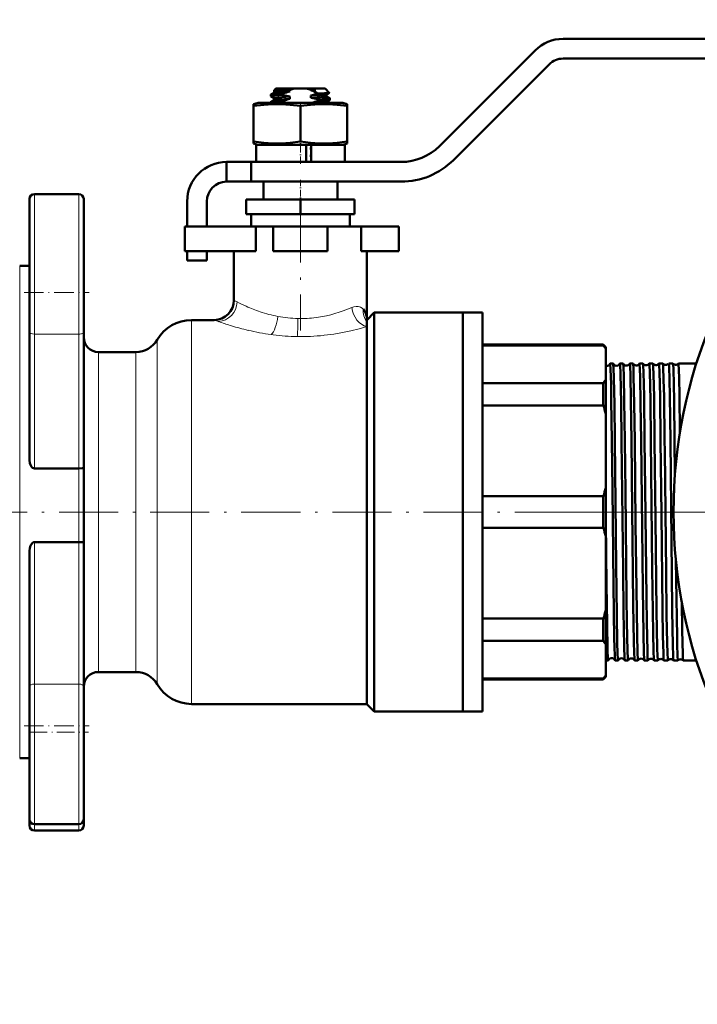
# Model space of a CAD drawing. Extents: x -1595 to 1972, y -1605 to 604.
# Tile 49 of 53: x 1609 to 1747, y -233 to -33. Entities that reach past the tile are written whole.
import ezdxf

# ---------------------------------------------------------------- set-up
doc = ezdxf.new("R2010")
doc.units = 0
doc.linetypes.add('DASHDOT', pattern=[18.5, 12, -3, 0.5, -3])

msp = doc.modelspace()

# ---------------------------------------------------------------- linework, layer by layer
at = {"color": 7, "lineweight": 50}
for p, q in [((1799.59, -36.58), (1719.26, -36.58)), ((1713.6, -38.92), (1694.17, -58.36)), ((1696.99, -61.19), (1716.43, -41.75)), ((1719.26, -40.58), (1799.59, -40.58)), ((1659.94, -48.18), (1659.94, -47.91)), ((1659.96, -47.9), (1660.66, -47.49)), ((1660.94, -46.68), (1660.58, -47.04)), ((1660.64, -47.09), (1660.59, -47.06)), ((1660.64, -47.08), (1660.64, -47.51)), ((1664.73, -46.68), (1660.94, -46.68)), ((1663.81, -46.98), (1661.15, -46.98)), ((1662.41, -47.69), (1662.41, -47.95)), ((1663.81, -46.98), (1663.81, -47.23)), ((1664.73, -46.68), (1667.16, -46.68)), ((1670.94, -46.68), (1667.16, -46.68)), ((1668.08, -47.04), (1668.08, -46.98)), ((1669.1, -46.98), (1668.08, -46.98)), ((1669.1, -46.98), (1668.08, -47.04)), ((1668.08, -47.04), (1668.33, -47.09)), ((1670.94, -46.68), (1671.79, -47.52)), ((1671.23, -47.86), (1671.78, -47.53)), ((1671.24, -47.84), (1671.24, -48.26)), ((1657.34, -49.58), (1656.44, -49.82)), ((1656.44, -50.21), (1656.44, -49.82)), ((1665.94, -49.58), (1657.34, -49.58)), ((1659.94, -49.58), (1659.94, -49.41)), ((1660.64, -48.59), (1659.96, -48.2)), ((1659.96, -49.4), (1660.66, -48.99)), ((1660.64, -48.58), (1660.64, -49.01)), ((1662.41, -49.19), (1662.41, -49.45)), ((1663.81, -48.31), (1663.81, -48.73)), ((1674.54, -49.58), (1665.94, -49.58)), ((1668.08, -48.54), (1668.08, -48.11)), ((1669.48, -49.16), (1669.48, -48.89)), ((1671.23, -49.35), (1671.93, -48.95)), ((1671.93, -48.65), (1671.24, -48.25)), ((1671.24, -49.34), (1671.24, -49.58)), ((1671.94, -48.93), (1671.94, -48.66)), ((1675.44, -49.82), (1674.54, -49.58)), ((1675.44, -49.82), (1675.44, -50.21)), ((1656.44, -50.21), (1656.44, -57.44)), ((1665.94, -50.21), (1665.94, -57.44)), ((1675.44, -50.21), (1675.44, -57.44)), ((1656.44, -57.44), (1656.44, -57.84)), ((1656.44, -57.84), (1657.34, -58.08)), ((1674.54, -58.08), (1675.44, -57.84)), ((1675.44, -57.84), (1675.44, -57.44)), ((1665.94, -58.08), (1656.94, -58.08)), ((1656.94, -58.08), (1656.94, -61.58)), ((1665.94, -58.08), (1657.34, -58.08)), ((1667.14, -58.08), (1665.94, -58.08)), ((1674.54, -58.08), (1665.94, -58.08)), ((1667.14, -58.08), (1667.14, -61.58)), ((1668.14, -58.59), (1668.08, -58.61)), ((1668.08, -59.04), (1668.08, -58.61)), ((1668.08, -58.61), (1668.14, -58.61)), ((1668.14, -59.03), (1668.08, -59.04)), ((1668.08, -59.04), (1668.14, -59.05)), ((1674.94, -58.08), (1668.14, -58.08)), ((1668.14, -61.58), (1668.14, -58.08)), ((1674.94, -58.08), (1674.94, -61.58)), ((1650.94, -61.58), (1655.94, -61.58)), ((1650.94, -65.58), (1650.94, -61.58)), ((1686.39, -61.58), (1655.94, -61.58)), ((1655.94, -65.58), (1655.94, -61.58)), ((1665.94, -61.58), (1656.94, -61.58)), ((1667.14, -61.58), (1665.94, -61.58)), ((1668.14, -60.09), (1668.08, -60.11)), ((1668.08, -60.54), (1668.08, -60.11)), ((1668.08, -60.11), (1668.14, -60.11)), ((1668.14, -60.53), (1668.08, -60.54)), ((1668.08, -60.54), (1668.14, -60.55)), ((1674.94, -61.58), (1668.14, -61.58)), ((1650.94, -65.58), (1655.94, -65.58)), ((1655.94, -65.58), (1686.39, -65.58)), ((1658.44, -65.58), (1658.44, -69.18)), ((1673.44, -65.58), (1673.44, -69.18)), ((1610.94, -69.1), (1610.94, -88.1)), ((1620.94, -68.1), (1611.94, -68.1)), ((1621.94, -96.13), (1621.94, -69.1)), ((1642.94, -69.58), (1642.94, -74.68)), ((1646.94, -74.68), (1646.94, -69.58)), ((1665.94, -69.18), (1654.94, -69.18)), ((1654.94, -72.18), (1654.94, -69.18)), ((1676.94, -69.18), (1665.94, -69.18)), ((1665.94, -72.18), (1665.94, -69.18)), ((1676.94, -72.18), (1676.94, -69.18)), ((1665.94, -72.18), (1654.94, -72.18)), ((1655.94, -72.18), (1655.94, -74.68)), ((1676.94, -72.18), (1665.94, -72.18)), ((1675.94, -74.68), (1675.94, -72.18)), ((1642.44, -74.68), (1656.87, -74.68)), ((1642.44, -79.68), (1642.44, -74.68)), ((1655.94, -74.68), (1665.94, -74.68)), ((1660.44, -74.68), (1656.87, -74.68)), ((1656.87, -79.68), (1656.87, -74.68)), ((1660.44, -74.68), (1671.44, -74.68)), ((1660.44, -79.68), (1660.44, -74.68)), ((1665.94, -74.68), (1675.94, -74.68)), ((1678.27, -74.68), (1671.44, -74.68)), ((1671.44, -79.68), (1671.44, -74.68)), ((1678.27, -79.68), (1678.27, -74.68)), ((1678.27, -74.68), (1685.94, -74.68)), ((1685.94, -79.68), (1685.94, -74.68)), ((1642.44, -79.68), (1656.87, -79.68)), ((1642.94, -79.68), (1642.94, -81.58)), ((1646.94, -81.58), (1646.94, -79.68)), ((1652.44, -79.68), (1652.44, -89.68)), ((1660.44, -79.68), (1671.44, -79.68)), ((1678.27, -79.68), (1685.94, -79.68)), ((1679.44, -79.68), (1679.44, -93.68)), ((1642.94, -81.58), (1646.94, -81.58)), ((1610.94, -82.68), (1608.94, -82.68)), ((1610.94, -88.1), (1610.94, -96.13)), ((1648.44, -93.68), (1643.8, -93.68)), ((1680.94, -92.18), (1679.44, -93.68)), ((1679.44, -93.68), (1679.44, -94.05)), ((1698.94, -92.18), (1680.94, -92.18)), ((1680.94, -92.18), (1680.94, -132.68)), ((1698.94, -132.68), (1698.94, -92.18)), ((1702.94, -92.18), (1698.94, -92.18)), ((1698.94, -92.18), (1698.94, -132.68)), ((1702.94, -92.18), (1702.94, -132.68)), ((1679.44, -94.05), (1679.44, -95.01)), ((1679.44, -95.01), (1679.44, -171.68)), ((1610.94, -122.18), (1610.94, -96.13)), ((1621.94, -96.13), (1621.94, -123.7)), ((1702.94, -98.68), (1727.44, -98.68)), ((1727.44, -98.83), (1702.94, -98.83)), ((1727.44, -98.68), (1727.44, -98.83)), ((1727.94, -99.18), (1727.44, -98.68)), ((1727.94, -99.54), (1727.94, -99.18)), ((1727.94, -105.76), (1727.94, -99.54)), ((1632.54, -100.18), (1624.94, -100.18)), ((1729.43, -102.53), (1728.83, -102.53)), ((1731.45, -102.53), (1730.82, -102.53)), ((1733.47, -102.53), (1732.8, -102.53)), ((1735.49, -102.53), (1734.78, -102.53)), ((1735.49, -102.53), (1735.49, -102.53)), ((1736.76, -102.53), (1736.76, -102.53)), ((1737.51, -102.53), (1736.76, -102.53)), ((1737.52, -102.53), (1737.51, -102.53)), ((1738.74, -102.53), (1738.73, -102.53)), ((1739.54, -102.53), (1738.74, -102.53)), ((1739.54, -102.53), (1739.54, -102.53)), ((1740.71, -102.53), (1740.71, -102.53)), ((1741.57, -102.53), (1740.71, -102.53)), ((1741.57, -102.53), (1741.57, -102.53)), ((1742.68, -102.53), (1742.68, -102.53)), ((1746.35, -102.53), (1742.68, -102.53)), ((1727.94, -112.74), (1727.94, -105.76)), ((1702.94, -106.48), (1727.44, -106.48)), ((1727.44, -106.48), (1727.44, -111.02)), ((1727.44, -111.02), (1702.94, -111.02)), ((1727.94, -127.75), (1727.94, -112.74)), ((1741.99, -124.99), (1741.91, -118.23)), ((1620.94, -123.84), (1611.94, -123.84)), ((1621.94, -138.95), (1621.94, -123.7)), ((1727.94, -132.68), (1727.94, -127.75)), ((1702.94, -129.47), (1727.44, -129.47)), ((1727.44, -129.47), (1727.44, -132.68)), ((1680.94, -132.68), (1680.94, -173.18)), ((1698.94, -173.18), (1698.94, -132.68)), ((1698.94, -132.68), (1698.94, -173.18)), ((1702.94, -132.68), (1702.94, -173.18)), ((1727.44, -132.68), (1727.44, -135.89)), ((1727.94, -137.61), (1727.94, -132.68)), ((1727.44, -135.89), (1702.94, -135.89)), ((1727.94, -152.62), (1727.94, -137.61)), ((1620.94, -138.79), (1611.94, -138.79)), ((1621.94, -138.95), (1621.94, -168.07)), ((1610.94, -168.07), (1610.94, -140.6)), ((1727.94, -159.6), (1727.94, -152.62)), ((1702.94, -154.34), (1727.44, -154.34)), ((1727.44, -154.34), (1727.44, -158.88)), ((1727.44, -158.88), (1702.94, -158.88)), ((1727.94, -165.81), (1727.94, -159.6)), ((1728.43, -162.83), (1727.94, -162.83)), ((1730.44, -162.83), (1729.82, -162.83)), ((1732.46, -162.83), (1731.81, -162.83)), ((1734.48, -162.83), (1733.79, -162.83)), ((1734.48, -162.82), (1734.48, -162.83)), ((1735.77, -162.83), (1735.77, -162.82)), ((1736.5, -162.83), (1735.77, -162.83)), ((1736.5, -162.83), (1736.5, -162.83)), ((1737.75, -162.83), (1737.75, -162.83)), ((1738.52, -162.83), (1737.75, -162.83)), ((1738.53, -162.83), (1738.52, -162.83)), ((1739.73, -162.83), (1739.72, -162.83)), ((1740.55, -162.83), (1739.73, -162.83)), ((1740.55, -162.83), (1740.55, -162.83)), ((1741.7, -162.83), (1741.69, -162.83)), ((1742.58, -162.83), (1741.7, -162.83)), ((1742.59, -162.83), (1742.58, -162.83)), ((1743.67, -162.83), (1743.66, -162.83)), ((1746.35, -162.83), (1743.67, -162.83)), ((1624.94, -165.18), (1632.54, -165.18)), ((1727.94, -166.18), (1727.94, -165.81)), ((1702.94, -166.53), (1727.44, -166.53)), ((1702.94, -166.68), (1727.44, -166.68)), ((1727.94, -166.18), (1727.44, -166.68)), ((1727.44, -166.53), (1727.44, -166.68)), ((1610.94, -168.07), (1610.94, -176.1)), ((1621.94, -195.1), (1621.94, -168.07)), ((1643.8, -171.68), (1679.44, -171.68)), ((1679.44, -171.68), (1680.94, -173.18)), ((1680.94, -173.18), (1698.94, -173.18)), ((1702.94, -173.18), (1698.94, -173.18)), ((1610.94, -176.1), (1610.94, -195.1)), ((1608.94, -182.68), (1610.94, -182.68)), ((1610.94, -195.1), (1610.94, -196.39)), ((1621.94, -196.39), (1621.94, -195.1)), ((1611.94, -196.1), (1620.94, -196.1)), ((1611.94, -197.39), (1620.94, -197.39))]:
    msp.add_line(p, q, dxfattribs=at)
at = {"color": 7, "linetype": 'DASHDOT', "lineweight": 18, "ltscale": 0.019064}
msp.add_line((1665.94, -49.52), (1665.94, -50.28), dxfattribs=at)
at = {"color": 7, "linetype": 'DASHDOT', "lineweight": 18, "ltscale": 0.124063}
msp.add_line((1665.94, -61.99), (1665.94, -57.03), dxfattribs=at)
at = {"color": 7, "linetype": 'DASHDOT', "lineweight": 18, "ltscale": 0.108015}
msp.add_line((1665.94, -65.22), (1665.94, -69.54), dxfattribs=at)
at = {"color": 7, "lineweight": 18}
for p, q in [((1611.94, -88.1), (1611.94, -68.1)), ((1620.94, -68.1), (1620.94, -96.56)), ((1608.94, -132.68), (1608.94, -82.68)), ((1611.94, -96.56), (1611.94, -88.1)), ((1654.93, -90.89), (1654.94, -90.89)), ((1678.69, -91.47), (1678.72, -91.49)), ((1643.8, -132.68), (1643.8, -93.68)), ((1649.28, -93.98), (1648.44, -93.68)), ((1649.37, -94.02), (1649.28, -93.98)), ((1661.36, -92.95), (1661.37, -92.96)), ((1669.58, -93.12), (1669.61, -93.12)), ((1651.95, -94.86), (1651.66, -94.77)), ((1620.94, -96.56), (1611.94, -96.56)), ((1611.94, -96.56), (1611.94, -123.84)), ((1620.94, -123.84), (1620.94, -96.56)), ((1636.87, -132.68), (1636.87, -97.68)), ((1660.44, -96.71), (1660.01, -96.65)), ((1670.73, -96.79), (1670.65, -96.8)), ((1624.94, -132.68), (1624.94, -100.18)), ((1632.54, -100.18), (1632.54, -132.68)), ((1620.94, -123.84), (1620.94, -138.79)), ((1608.94, -182.68), (1608.94, -132.68)), ((1624.94, -165.18), (1624.94, -132.68)), ((1632.54, -132.68), (1632.54, -165.18)), ((1636.87, -167.68), (1636.87, -132.68)), ((1643.8, -171.68), (1643.8, -132.68)), ((1611.94, -138.79), (1611.94, -167.65)), ((1620.94, -167.65), (1620.94, -138.79)), ((1620.94, -167.65), (1611.94, -167.65)), ((1611.94, -176.1), (1611.94, -167.65)), ((1620.94, -167.65), (1620.94, -196.1)), ((1611.94, -196.1), (1611.94, -176.1)), ((1611.94, -197.39), (1611.94, -196.1)), ((1620.94, -196.1), (1620.94, -197.39))]:
    msp.add_line(p, q, dxfattribs=at)
at = {"color": 7, "linetype": 'DASHDOT', "lineweight": 18}
for p, q in [((1665.94, -70.03), (1665.94, -95.83)), ((1739.94, -132.68), (1595.94, -132.68)), ((1971.69, -132.68), (1711.69, -132.68)), ((1780.07, -132.68), (1737.5, -132.68))]:
    msp.add_line(p, q, dxfattribs=at)
at = {"color": 7, "linetype": 'DASHDOT', "lineweight": 18, "ltscale": 0.329999}
for p, q in [((1609.84, -88.1), (1623.04, -88.1)), ((1609.84, -176.1), (1623.04, -176.1))]:
    msp.add_line(p, q, dxfattribs=at)
at = {"color": 7, "linetype": 'DASHDOT', "lineweight": 18, "ltscale": 0.038425}
msp.add_line((1730.58, -132.68), (1729.04, -132.68), dxfattribs=at)
at = {"color": 7, "linetype": 'DASHDOT', "lineweight": 18, "ltscale": 0.039322}
msp.add_line((1732.6, -132.68), (1731.02, -132.68), dxfattribs=at)
at = {"color": 7, "linetype": 'DASHDOT', "lineweight": 18, "ltscale": 0.040366}
msp.add_line((1734.62, -132.68), (1733, -132.68), dxfattribs=at)
at = {"color": 7, "linetype": 'DASHDOT', "lineweight": 18, "ltscale": 0.041531}
msp.add_line((1736.64, -132.68), (1734.98, -132.68), dxfattribs=at)
at = {"color": 7, "linetype": 'DASHDOT', "lineweight": 18, "ltscale": 0.042877}
msp.add_line((1738.67, -132.68), (1736.96, -132.68), dxfattribs=at)
at = {"color": 7, "linetype": 'DASHDOT', "lineweight": 18, "ltscale": 0.044397}
msp.add_line((1740.7, -132.68), (1738.93, -132.68), dxfattribs=at)
at = {"color": 7, "linetype": 'DASHDOT', "lineweight": 18, "ltscale": 0.300015}
msp.add_line((1610.94, -177.39), (1622.94, -177.39), dxfattribs=at)
at = {"color": 7, "lineweight": 50}
for points in [[(1662.41, -47.95), (1660.7, -48.06), (1660.17, -48.11), (1659.97, -48.16), (1659.95, -48.17), (1659.95, -48.17), (1659.94, -48.18)], [(1659.96, -47.9), (1659.99, -47.89), (1660.12, -47.86), (1660.96, -47.77), (1662.41, -47.69)], [(1661.15, -46.98), (1660.66, -47.02), (1660.59, -47.04), (1660.58, -47.04), (1660.58, -47.04)], [(1660.65, -47.09), (1660.65, -47.08), (1660.66, -47.08), (1660.67, -47.07), (1660.71, -47.05), (1661.15, -46.98)], [(1663.81, -47.23), (1662, -47.34), (1661.31, -47.39), (1660.77, -47.46), (1660.69, -47.48), (1660.66, -47.49)], [(1668.08, -48.11), (1669.89, -48.02), (1670.88, -47.93), (1671.15, -47.88), (1671.23, -47.86)], [(1671.78, -47.53), (1671.75, -47.54), (1671.64, -47.56), (1670.85, -47.61), (1669.45, -47.67)], [(1665.94, -50.21), (1663.87, -49.95), (1662.06, -49.84), (1660.33, -49.84), (1658.52, -49.95), (1656.44, -50.21)], [(1659.96, -49.4), (1659.99, -49.39), (1660.12, -49.36), (1660.96, -49.27), (1662.41, -49.19)], [(1662.41, -49.45), (1660.98, -49.54), (1660.45, -49.58)], [(1660.64, -48.58), (1660.65, -48.58), (1660.65, -48.57), (1660.67, -48.56), (1660.88, -48.52), (1661.37, -48.47), (1663.81, -48.31)], [(1663.81, -48.73), (1661.65, -48.86), (1661.06, -48.91), (1660.72, -48.97), (1660.66, -48.99)], [(1675.44, -50.21), (1673.37, -49.95), (1671.56, -49.84), (1669.83, -49.84), (1668.02, -49.95), (1665.94, -50.21)], [(1671.24, -48.26), (1671.24, -48.26), (1671.24, -48.27), (1671.24, -48.27), (1671.22, -48.28), (1671.01, -48.32), (1670.6, -48.37), (1669.36, -48.46), (1668.08, -48.54)], [(1668.7, -49.58), (1670.4, -49.47), (1671.06, -49.4), (1671.19, -49.37), (1671.23, -49.35)], [(1669.48, -48.89), (1671.19, -48.78), (1671.72, -48.73), (1671.92, -48.68), (1671.94, -48.67), (1671.94, -48.67), (1671.94, -48.67), (1671.94, -48.66)], [(1671.93, -48.95), (1671.89, -48.96), (1671.76, -48.99), (1670.92, -49.07), (1669.48, -49.16)], [(1665.94, -57.44), (1663.87, -57.71), (1662.06, -57.82), (1660.33, -57.82), (1658.52, -57.71), (1656.44, -57.44)], [(1675.44, -57.44), (1673.37, -57.71), (1671.56, -57.82), (1669.83, -57.82), (1668.02, -57.71), (1665.94, -57.44)], [(1678.72, -91.49), (1679.02, -91.88), (1679.23, -92.34), (1679.37, -92.85), (1679.43, -93.25), (1679.44, -93.68)], [(1729.17, -118.23), (1729.06, -109.98), (1729, -106.7), (1728.92, -103.65), (1728.86, -102.66), (1728.84, -102.54), (1728.83, -102.53), (1728.83, -102.53), (1728.83, -102.53), (1728.83, -102.53)], [(1729.78, -118.23), (1729.68, -110.75), (1729.58, -105.47), (1729.51, -103.37), (1729.47, -102.78), (1729.45, -102.58), (1729.44, -102.54)], [(1731.15, -118.23), (1731.05, -110.54), (1730.93, -104.54), (1730.85, -102.76), (1730.83, -102.56), (1730.82, -102.54), (1730.82, -102.53), (1730.82, -102.53), (1730.82, -102.53)], [(1731.79, -118.23), (1731.68, -110.08), (1731.58, -105.01), (1731.52, -103.28), (1731.47, -102.58), (1731.46, -102.54)], [(1733.14, -118.23), (1733.03, -109.96), (1732.93, -104.9), (1732.86, -103.04), (1732.82, -102.59), (1732.81, -102.55), (1732.81, -102.54), (1732.8, -102.53), (1732.8, -102.53), (1732.8, -102.53)], [(1733.81, -118.23), (1733.71, -110.7), (1733.6, -105.16), (1733.55, -103.44), (1733.5, -102.67), (1733.48, -102.56), (1733.47, -102.54)], [(1735.12, -118.23), (1735.02, -110.57), (1734.92, -105.32), (1734.87, -103.61), (1734.81, -102.65), (1734.79, -102.54), (1734.79, -102.53), (1734.78, -102.53), (1734.78, -102.53), (1734.78, -102.53)], [(1735.83, -118.23), (1735.71, -109.18), (1735.6, -104.26), (1735.54, -102.93), (1735.51, -102.6), (1735.5, -102.55), (1735.49, -102.53)], [(1737.1, -118.23), (1736.99, -109.94), (1736.87, -104.23), (1736.81, -102.91), (1736.78, -102.57), (1736.77, -102.54), (1736.77, -102.53), (1736.76, -102.53), (1736.76, -102.53), (1736.76, -102.53)], [(1737.86, -118.23), (1737.73, -109.36), (1737.63, -104.66), (1737.58, -103.24), (1737.54, -102.63), (1737.52, -102.55), (1737.52, -102.53)], [(1739.07, -118.23), (1738.95, -109.25), (1738.84, -104.18), (1738.79, -102.87), (1738.75, -102.57), (1738.75, -102.54), (1738.74, -102.53), (1738.74, -102.53), (1738.74, -102.53), (1738.74, -102.53)], [(1739.88, -118.23), (1739.76, -109.22), (1739.69, -105.82), (1739.61, -103.21), (1739.56, -102.63), (1739.55, -102.55), (1739.54, -102.54), (1739.54, -102.53)], [(1741.05, -118.23), (1740.92, -109.15), (1740.86, -105.74), (1740.78, -103.18), (1740.73, -102.6), (1740.72, -102.54), (1740.72, -102.53), (1740.71, -102.53), (1740.71, -102.53)], [(1741.91, -118.23), (1741.8, -110.04), (1741.74, -106.78), (1741.66, -103.69), (1741.6, -102.68), (1741.58, -102.56), (1741.57, -102.54), (1741.57, -102.53)], [(1743, -116.58), (1742.89, -108.73), (1742.83, -105.74), (1742.76, -103.56), (1742.73, -102.9), (1742.7, -102.57), (1742.69, -102.54), (1742.69, -102.53), (1742.69, -102.53), (1742.68, -102.53), (1742.68, -102.53)], [(1729.81, -162.82), (1729.8, -162.72), (1729.76, -162.2), (1729.68, -159.86), (1729.65, -158.57), (1729.49, -147.4), (1729.28, -128.04), (1729.17, -118.23)], [(1730.44, -162.83), (1730.44, -162.83), (1730.44, -162.83), (1730.43, -162.82), (1730.43, -162.81), (1730.41, -162.65), (1730.34, -161.26), (1730.28, -159.29), (1730.18, -153.6), (1730.06, -143.57), (1729.78, -118.23)], [(1731.8, -162.82), (1731.79, -162.75), (1731.76, -162.42), (1731.67, -159.92), (1731.54, -152.88), (1731.44, -144.6), (1731.15, -118.23)], [(1732.46, -162.83), (1732.46, -162.83), (1732.45, -162.83), (1732.45, -162.82), (1732.45, -162.81), (1732.44, -162.78), (1732.4, -162.36), (1732.34, -160.95), (1732.22, -155.06), (1732.15, -150.16), (1731.91, -128.53), (1731.79, -118.23)], [(1733.78, -162.82), (1733.78, -162.81), (1733.77, -162.78), (1733.75, -162.53), (1733.69, -161.31), (1733.63, -159.12), (1733.51, -151.49), (1733.29, -132.11), (1733.14, -118.23)], [(1734.48, -162.83), (1734.48, -162.83), (1734.47, -162.83), (1734.47, -162.82), (1734.47, -162.81), (1734.44, -162.65), (1734.37, -161.26), (1734.28, -157.53), (1734.15, -148.29), (1734, -135.21), (1733.81, -118.23)], [(1735.77, -162.82), (1735.76, -162.82), (1735.76, -162.79), (1735.73, -162.61), (1735.67, -161.25), (1735.58, -157.5), (1735.45, -148.24), (1735.31, -136.01), (1735.12, -118.23)], [(1736.5, -162.83), (1736.5, -162.83), (1736.49, -162.83), (1736.49, -162.82), (1736.49, -162.81), (1736.48, -162.78), (1736.44, -162.36), (1736.38, -160.95), (1736.26, -155.06), (1736.19, -150.16), (1735.94, -127.79), (1735.83, -118.23)], [(1737.75, -162.83), (1737.74, -162.81), (1737.73, -162.77), (1737.7, -162.43), (1737.64, -161.1), (1737.56, -157.22), (1737.38, -144.23), (1737.1, -118.23)], [(1738.52, -162.83), (1738.52, -162.83), (1738.52, -162.83), (1738.52, -162.83), (1738.51, -162.82), (1738.51, -162.8), (1738.48, -162.53), (1738.45, -162.02), (1738.39, -160.27), (1738.25, -152.78), (1738.03, -134.23), (1737.86, -118.23)], [(1739.72, -162.83), (1739.72, -162.82), (1739.71, -162.8), (1739.69, -162.64), (1739.63, -161.41), (1739.54, -157.82), (1739.46, -152.46), (1739.24, -133.15), (1739.07, -118.23)], [(1740.55, -162.83), (1740.55, -162.83), (1740.55, -162.83), (1740.54, -162.82), (1740.54, -162.81), (1740.52, -162.65), (1740.45, -161.26), (1740.39, -159.29), (1740.29, -153.6), (1740.18, -144.91), (1739.91, -120.25), (1739.88, -118.23)], [(1741.69, -162.83), (1741.69, -162.82), (1741.68, -162.77), (1741.65, -162.44), (1741.62, -161.83), (1741.56, -159.83), (1741.43, -152.7), (1741.34, -145.19), (1741.05, -118.23)], [(1611.94, -123.84), (1611.73, -123.8), (1611.54, -123.69), (1611.39, -123.55), (1611.26, -123.38), (1611.11, -123.09), (1611.02, -122.79), (1610.94, -122.18)], [(1621.94, -123.7), (1621.94, -123.71), (1621.94, -123.72), (1621.92, -123.73), (1621.85, -123.76), (1621.62, -123.8), (1620.94, -123.84)], [(1728.43, -162.83), (1728.42, -162.83), (1728.42, -162.83), (1728.42, -162.83), (1728.42, -162.82), (1728.41, -162.79), (1728.38, -162.51), (1728.3, -160.62), (1728.2, -155.39), (1728.09, -147.4), (1727.94, -134.69)], [(1610.94, -140.6), (1610.99, -140.05), (1611.15, -139.51), (1611.38, -139.12), (1611.53, -138.95), (1611.73, -138.83), (1611.94, -138.79)], [(1620.94, -138.79), (1621.61, -138.83), (1621.84, -138.88), (1621.91, -138.91), (1621.93, -138.92), (1621.94, -138.94), (1621.94, -138.95)], [(1742.58, -162.83), (1742.58, -162.83), (1742.58, -162.83), (1742.57, -162.82), (1742.56, -162.74), (1742.51, -162), (1742.43, -159.43), (1742.4, -158.04), (1742.23, -146.36), (1742.18, -142.54)], [(1743.66, -162.83), (1743.66, -162.82), (1743.66, -162.81), (1743.64, -162.75), (1743.6, -162.22), (1743.58, -161.57), (1743.46, -156.73), (1743.38, -150.96)]]:
    msp.add_lwpolyline(points, dxfattribs=at)
at = {"color": 7, "lineweight": 18}
for points in [[(1676.36, -91.15), (1676.81, -91), (1677.24, -90.93), (1677.64, -90.94), (1677.92, -91), (1678.17, -91.1), (1678.45, -91.26), (1678.69, -91.47)], [(1679.44, -95.01), (1677.88, -95.45), (1676.18, -95.87), (1674.49, -96.22), (1672.74, -96.53), (1670.73, -96.79)]]:
    msp.add_lwpolyline(points, dxfattribs=at)
at = {"color": 7, "lineweight": 50}
msp.add_circle((1841.69, -132.68), 100, dxfattribs=at)
for centre, radius, start, end in [((1719.26, -44.58), 8, 90, 135), ((1719.26, -44.58), 4, 90, 135), ((1659.96, -47.92), 0.0203, 109.9063, 167.2623), ((1660.59, -47.05), 0.00746, 137.0131, 258.8467), ((1668.42, -63.68), 17.08, 105.6584, 110.5823), ((1666.44, -35.04), 13.53, 252.6988, 258.7974), ((1666.33, -53.16), 6.68, 103.8972, 112.2168), ((1665.55, -53.16), 6.68, 67.7832, 76.1028), ((1663.8, -32.59), 16.1, 285.4046, 290.5381), ((1659.92, 16.54), 64.18, 277.5336, 278.223), ((1663.82, -57.16), 11.03, 59.3221, 65.8829), ((1671.78, -47.53), 0.00656, 271.1593, 39.6335), ((1659.97, -48.17), 0.0248, 192.3602, 250.3641), ((1659.96, -49.42), 0.0203, 109.9063, 167.2623), ((1668.42, -65.18), 17.08, 105.6584, 110.5823), ((1667.06, -34.34), 15.81, 252.9195, 254.5489), ((1665.63, -61.23), 12.93, 72.6833, 79.0623), ((1663.7, -33.77), 16.43, 285.8665, 290.5815), ((1671.92, -48.67), 0.0203, 12.7377, 70.0937), ((1671.92, -48.92), 0.0248, 289.6359, 347.6398), ((1686.39, -50.58), 11, 270, 315), ((1650.94, -69.58), 8, 90, 180), ((1686.39, -50.58), 15, 270, 315), ((1650.94, -69.58), 4, 90, 180), ((1611.94, -69.1), 1, 90, 180), ((1620.94, -69.1), 1, 0, 90), ((1648.44, -89.68), 4, 270, 360), ((1643.8, -101.68), 8, 90, 150), ((1624.94, -97.18), 3, 180, 270), ((1632.54, -95.18), 5, 270, 330), ((1719.76, -104.76), 9.71, 32.4772, 37.6198), ((1728.12, -102.28), 0.747, 256.0014, 266.7107), ((1728.13, -102.28), 0.742, 266.5625, 339.3988), ((1728.84, -102.54), 0.0165, 117.6452, 173.7408), ((1729.43, -102.54), 0.013, 10.0391, 67.161), ((1730.12, -102.25), 0.742, 203.2577, 266.8341), ((1730.13, -102.25), 0.743, 266.5951, 336.7309), ((1730.82, -102.54), 0.0127, 112.7397, 170.154), ((1731.45, -102.54), 0.0106, 13.8716, 71.3965), ((1732.12, -102.21), 0.743, 206.0675, 266.8017), ((1732.13, -102.21), 0.743, 266.6177, 333.9285), ((1732.8, -102.54), 0.0102, 108.4854, 166.2273), ((1733.46, -102.54), 0.00882, 18.032, 74.9287), ((1734.12, -102.18), 0.743, 208.9859, 266.785), ((1734.12, -102.17), 0.744, 266.6422, 331.0086), ((1734.78, -102.54), 0.0085, 105.005, 162.0686), ((1736.12, -102.14), 0.744, 212.0215, 266.7687), ((1736.12, -102.14), 0.744, 266.6533, 327.981), ((1738.12, -102.1), 0.744, 215.1709, 266.7574), ((1738.12, -102.1), 0.745, 266.6688, 324.8269), ((1740.12, -102.07), 0.745, 218.471, 266.7494), ((1740.12, -102.07), 0.745, 266.6826, 321.5263), ((1742.12, -102.03), 0.745, 221.9387, 266.7338), ((1742.12, -102.03), 0.745, 266.6836, 318.0709), ((1719.76, -100.55), 9.71, 322.3802, 327.5228), ((1694.04, -121.65), 35.06, 14.7323, 17.6624), ((1694.04, -118.83), 35.06, 342.3376, 345.2677), ((1694.04, -146.53), 35.06, 14.7323, 17.6624), ((1694.04, -143.71), 35.06, 342.3376, 345.2677), ((1719.76, -164.81), 9.71, 32.4772, 37.6198), ((1729.12, -163.1), 0.742, 89.0611, 158.0721), ((1728.42, -162.82), 0.0148, 295.1412, 351.8651), ((1729.13, -163.1), 0.742, 21.8913, 89.3357), ((1729.83, -162.82), 0.0144, 188.0011, 244.8198), ((1730.44, -162.82), 0.0119, 291.0138, 348.3596), ((1731.12, -163.13), 0.743, 89.0868, 155.3262), ((1731.13, -163.13), 0.742, 24.6329, 89.3059), ((1731.81, -162.82), 0.0113, 191.7846, 249.4823), ((1733.12, -163.17), 0.743, 89.1094, 152.4861), ((1732.45, -162.82), 0.00951, 286.6083, 343.7304), ((1733.13, -163.17), 0.743, 27.4945, 89.2775), ((1733.79, -162.82), 0.00926, 195.8285, 253.415), ((1735.12, -163.2), 0.744, 89.1359, 149.5019), ((1735.13, -163.2), 0.744, 30.4735, 89.2647), ((1737.12, -163.24), 0.744, 89.1425, 146.4139), ((1737.12, -163.24), 0.744, 33.566, 89.242), ((1739.12, -163.27), 0.745, 89.1588, 143.1874), ((1739.12, -163.27), 0.745, 36.7959, 89.2349), ((1741.12, -163.31), 0.745, 89.1654, 139.8129), ((1741.12, -163.31), 0.745, 40.1743, 89.2253), ((1743.12, -163.34), 0.745, 89.1726, 136.2438), ((1743.12, -163.34), 0.745, 43.7378, 89.2165), ((1624.94, -168.18), 3, 90, 180), ((1632.54, -170.18), 5, 30, 90), ((1719.76, -160.6), 9.71, 322.3802, 327.5228), ((1643.8, -163.68), 8, 210, 270), ((1611.94, -195.1), 1, 180, 270), ((1620.94, -195.1), 1, 270, 360), ((1611.94, -196.39), 1, 180, 270), ((1620.94, -196.39), 1, 270, 360)]:
    msp.add_arc(centre, radius, start, end, dxfattribs=at)
at = {"color": 7, "lineweight": 18}
for centre, radius, start, end in [((1659.36, -77.42), 14.07, 240.5599, 243.5271), ((1671.37, -53.45), 40.88, 243.4383, 246.284), ((1668.4, -60.64), 33.11, 246.0145, 251.2602), ((1666.74, -65.61), 27.87, 251.2071, 258.8605), ((1665.9, -69.02), 24.36, 259.2698, 268.9287), ((1665.99, -67.69), 25.69, 268.7901, 269.8962), ((1666.05, -69.66), 23.73, 269.7459, 278.5489), ((1671.32, -31.62), 66.14, 250.6172, 252.704), ((1668.09, -41.86), 55.41, 253.0625, 256.6919), ((1666.7, -47.99), 49.12, 256.6244, 262.172), ((1665.94, -52.89), 44.17, 262.8469, 269.1715), ((1665.96, -53.09), 43.96, 269.1384, 276.1259)]:
    msp.add_arc(centre, radius, start, end, dxfattribs=at)
for centre, major_axis, ratio, start_param, end_param in [((1649.28, -90.01), (-1.46, -3.73), 0.945613, 0.39171, 1.924602), ((1686.1, -16.88), (-26.27, -75.47), 0.479604, 0.250036, 0.408154), ((1679.44, -91.15), (1.24, -3.8), 0.75544, 4.471603, 5.876861), ((1682.47, -91.47), (-2.44, -3.17), 0.915708, 5.326005, 6.056427), ((1660.01, -92.96), (-0.59, -3.96), 0.335677, 0.418583, 1.620882), ((1665.3, -93.4), (-0.07, -4), 0.036759, 0.419142, 1.571398), ((1611.94, -96.13), (1, 0), 0.422618, 3.141593, 4.712389), ((1620.94, -96.13), (-1, 0), 0.422618, 1.570796, 3.141593), ((1611.94, -168.07), (-1, 0), 0.422618, 4.712389, 6.283185), ((1620.94, -168.07), (1, 0), 0.422618, 0, 1.570796)]:
    msp.add_ellipse(centre, major_axis=major_axis, ratio=ratio, start_param=start_param, end_param=end_param, dxfattribs=at)

doc.saveas('drawing.dxf')
